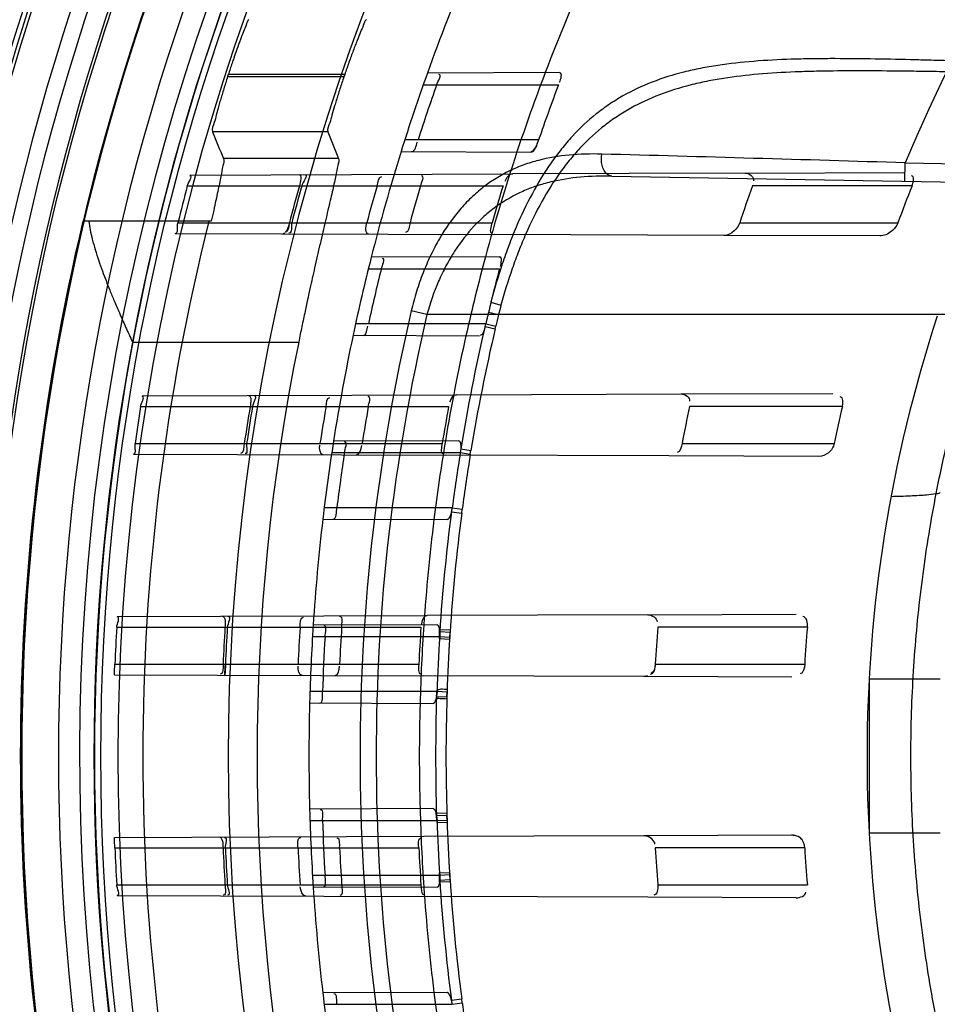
# Model space of a CAD drawing. Header units: millimetres. Extents: x 0 to 297, y 0 to 210.
# Tile 23 of 256: x 147.041 to 147.165, y 91.323 to 91.456. Entities that reach past the tile are written whole.
import ezdxf

# ---------------------------------------------------------------- set-up
doc = ezdxf.new("R2010")
doc.units = ezdxf.units.MM
doc.header["$LTSCALE"] = 16.335
doc.layers.get('0').update_dxf_attribs({"linetype": 'CONTINUOUS'})
for name, color, linetype in [('01_GLOBAL', 7, 'CONTINUOUS'), ('INTFCLR_144815', 7, 'CONTINUOUS'), ('INTFCLR_72935', 7, 'CONTINUOUS')]:
    doc.layers.add(name, color=color, linetype=linetype)

msp = doc.modelspace()

# ---------------------------------------------------------------- linework, layer by layer
at = {"color": 7, "linetype": 'Continuous'}
msp.add_circle((148.0808034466, 92.1164639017), 1.9, dxfattribs=at)
at = {"color": 9, "linetype": 'Continuous'}
msp.add_arc((148.0808034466, 92.1164639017), 1.8756493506, 182.9674534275, 267.0325465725, dxfattribs=at)
at = {"layer": '01_GLOBAL', "color": 7, "linetype": 'Continuous'}
msp.add_circle((148.0808034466, 92.1164639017), 1.925, dxfattribs=at)
at = {"layer": 'INTFCLR_144815', "color": 9, "linetype": 'Continuous'}
for p, q in [((147.0847483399, 91.44896609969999), (147.0689318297, 91.44896609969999)), ((147.0688402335, 91.4486821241), (147.084651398, 91.4486821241)), ((147.0824733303, 91.44119240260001), (147.0667942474, 91.44119240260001)), ((147.0838942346, 91.43756573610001), (147.0682638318, 91.43756573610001)), ((147.0559003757, 91.4125999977), (147.0784937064, 91.4125999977))]:
    msp.add_line(p, q, dxfattribs=at)
at = {"layer": 'INTFCLR_144815', "color": 6, "linetype": 'Continuous'}
msp.add_line((147.0666176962, 91.4290281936), (147.0491687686, 91.4290281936), dxfattribs=at)
for radius in [0.3190566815, 0.3040475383]:
    msp.add_circle((147.3556636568, 91.35632411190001), radius, dxfattribs=at)
for radius, start, end in [(0.4398395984, 313.9937911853, 154.5150993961), (0.4248395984, 312.9543589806, 154.5144414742), (0.4107861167, 108.7136429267, 257.7559644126), (0.3305190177, 45.0000000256, 314.9999999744), (0.329927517, 44.99999995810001, 315.0000000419), (0.3294494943, 44.99999997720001, 315.0000000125), (0.3194853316, 47.86578076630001, 312.1342192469), (0.3149183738, 45.72777364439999, 314.2722263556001), (0.3049205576, 45.6663486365, 314.3336513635), (0.305, 126.3221328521, 169.3673701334), (0.3013265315, 162.0945480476, 162.1512840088), (0.2863173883, 161.1214044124, 161.1814515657), (0.2983582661, 165.8961331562, 194.1038668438), (0.2828253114, 168.5228250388, 191.4771749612), (0.36, 180, 209.9999999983)]:
    msp.add_arc((147.3556636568, 91.35632411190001), radius, start, end, dxfattribs=at)
at = {"layer": 'INTFCLR_144815', "color": 9, "linetype": 'Continuous'}
for centre, radius, start, end in [((147.3556636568, 91.35632411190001), 0.3443130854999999, 52.2436298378, 307.7563701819), ((147.3556636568, 91.35632411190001), 0.4080560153, 125.9035433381, 247.5002459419), ((147.3556636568, 91.35632411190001), 0.3243260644, 52.5411294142, 307.4588705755), ((147.3556636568, 91.35632411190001), 0.3148108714, 45.7280221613, 314.2719778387), ((147.3556636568, 91.35632411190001), 0.3098116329, 45.73034182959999, 314.2696581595), ((147.3556636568, 91.35632411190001), 0.3468891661, 128.484146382, 209.9999999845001), ((147.3556636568, 91.35632411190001), 0.3069439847, 128.4841463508, 246.0405071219), ((147.355663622, 91.35632413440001), 0.3681107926, 141.0362107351, 247.5002459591), ((147.3556636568, 91.35632411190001), 0.3393168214, 138.4596802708, 165.5403197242), ((147.3556636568, 91.35632411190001), 0.3221742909, 159.8664381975, 203.1335617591), ((147.3556636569, 91.35632411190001), 0.315, 166.6554352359, 193.3445647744), ((147.3556636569, 91.35632411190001), 0.305, 169.3673701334, 190.6326298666)]:
    msp.add_arc(centre, radius, start, end, dxfattribs=at)
at = {"layer": 'INTFCLR_144815', "color": 6, "linetype": 'Continuous'}
for centre, major_axis, ratio, start_param, end_param in [((147.3556636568, 91.6493707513), (0, 0.4397933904), 0.7456587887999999, -4.2192934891, -4.2099081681), ((147.3556636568, 91.63138354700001), (0, 0.4127988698), 0.7456587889, -4.2335651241, -4.2236405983)]:
    msp.add_ellipse(centre, major_axis=major_axis, ratio=ratio, start_param=start_param, end_param=end_param, dxfattribs=at)
for points, knots in [([(147.0717238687, 91.4564558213), (147.0715116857, 91.45625549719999), (147.0713568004, 91.4556378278), (147.0709481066, 91.4547491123), (147.0705489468, 91.45364863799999), (147.0701048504, 91.4524412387), (147.0697336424, 91.4513725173), (147.0694300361, 91.450479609), (147.069182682, 91.4497364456), (147.069014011, 91.449220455), (147.0689318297, 91.44896609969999)], [0, 0, 0, 0, 0.1094306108, 0.2230668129, 0.3723575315, 0.5460542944, 0.7062836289, 0.7964219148, 0.8997590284, 1, 1, 1, 1]), ([(147.087691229, 91.4564558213), (147.0874690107, 91.45625101), (147.087296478, 91.455612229), (147.0868546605, 91.4546918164), (147.0865059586, 91.4537753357), (147.0861734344, 91.4529209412), (147.0859004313, 91.45219541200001), (147.0856164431, 91.451426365), (147.0853269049, 91.45062437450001), (147.0850358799, 91.44980081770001), (147.0848438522, 91.4492454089), (147.0847483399, 91.44896609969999)], [0, 0, 0, 0, 0.1125708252, 0.230568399, 0.3859711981, 0.4756994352, 0.5724421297, 0.6746373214, 0.7810981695, 0.8900432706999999, 1, 1, 1, 1]), ([(147.0688402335, 91.4486821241), (147.0687507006, 91.4484040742), (147.0685748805, 91.4478517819), (147.068319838, 91.4470321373), (147.0680782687, 91.4462358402), (147.0678511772, 91.44547273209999), (147.0675893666, 91.4445500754), (147.0672812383, 91.44353508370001), (147.0670762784, 91.4423746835), (147.0666390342, 91.44157976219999), (147.0667942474, 91.44119240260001)], [0, 0, 0, 0, 0.1127762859, 0.2237720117, 0.3313927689, 0.4340920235, 0.5309766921, 0.7024339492, 0.8388910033, 1, 1, 1, 1]), ([(147.084651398, 91.4486821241), (147.084556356, 91.4484032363), (147.0843697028, 91.44784936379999), (147.0840988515, 91.4470274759), (147.0838422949, 91.4462294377), (147.0836011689, 91.44546515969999), (147.0833230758, 91.4445422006), (147.0829972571, 91.4435284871), (147.0827744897, 91.4423700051), (147.0823228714, 91.4415811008), (147.0824733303, 91.44119240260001)], [0, 0, 0, 0, 0.1132283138, 0.2246143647, 0.3325397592, 0.435420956, 0.5324097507, 0.7037562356, 0.8398242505, 1, 1, 1, 1]), ([(147.0682638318, 91.43756573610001), (147.0683925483, 91.4372516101), (147.0681077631, 91.4363793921), (147.0679753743, 91.4352736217), (147.067721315, 91.4341121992), (147.0674954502, 91.4330303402), (147.0672293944, 91.4318108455), (147.0669336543, 91.4304619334), (147.0667259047, 91.4295197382), (147.0666176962, 91.4290281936)], [0, 0, 0, 0, 0.1170119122, 0.2857467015, 0.3965375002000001, 0.5239265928, 0.6674580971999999, 0.8265150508, 1, 1, 1, 1]), ([(147.0838942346, 91.43756573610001), (147.0840144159, 91.4372626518), (147.0837334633, 91.4364340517), (147.0835928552, 91.43538365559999), (147.0833375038, 91.4342852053), (147.0831093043, 91.4332604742), (147.0828399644, 91.4321017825), (147.0825400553, 91.4308175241), (147.0822115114, 91.4294172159), (147.0818575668, 91.42790710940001), (147.0814853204, 91.4263065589), (147.0811101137, 91.42468004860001), (147.0807532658, 91.4231126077), (147.0804227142, 91.42164148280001), (147.0800948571, 91.4201647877), (147.0797420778, 91.41855057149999), (147.0793451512, 91.4167052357), (147.0789221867, 91.4146939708), (147.0786358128, 91.4132999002), (147.0784937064, 91.4125999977)], [0, 0, 0, 0, 0.0382781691, 0.0927907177, 0.1285247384, 0.1697517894, 0.2162924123, 0.2681033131, 0.3246091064, 0.3851484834, 0.4502004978, 0.5175319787, 0.5811197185, 0.6389302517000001, 0.6945516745, 0.7587086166, 0.8329158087, 0.9161531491, 1, 1, 1, 1]), ([(147.0499586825, 91.4290281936), (147.0500121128, 91.4286334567), (147.050154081, 91.42780656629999), (147.0504515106, 91.4265162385), (147.050843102, 91.4251193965), (147.0513061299, 91.4236755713), (147.0518036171, 91.4222722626), (147.0523069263, 91.4209440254), (147.0528390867, 91.4196046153), (147.0534471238, 91.4181400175), (147.0541660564, 91.4164632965), (147.0549950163, 91.41459377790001), (147.0555904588, 91.4132799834), (147.0559003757, 91.4125999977)], [0, 0, 0, 0, 0.068202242, 0.1435380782, 0.2266295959, 0.3165126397, 0.4030980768, 0.4815233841, 0.5596981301, 0.6498566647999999, 0.7530316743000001, 0.8720522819, 1, 1, 1, 1])]:
    msp.add_open_spline(points, degree=3, knots=knots, dxfattribs=at)
at = {"layer": 'INTFCLR_72935', "color": 9, "linetype": 'Continuous'}
for p, q in [((147.1139128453, 91.449230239), (147.0959860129, 91.4491676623)), ((147.0954217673, 91.44757411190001), (147.1138021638, 91.44757411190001)), ((147.1111007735, 91.4400741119), (147.0929121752, 91.4400741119)), ((147.0924134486, 91.43849303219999), (147.1100351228, 91.4384315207)), ((147.1608789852, 91.434462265), (147.1609226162, 91.4369618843)), ((147.1609226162, 91.4369618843), (147.3382509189, 91.43386660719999)), ((147.1392018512, 91.43556851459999), (147.1607392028, 91.4356436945)), ((147.0637354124, 91.435305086), (147.107573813, 91.4354581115)), ((147.1210440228, 91.4351575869), (147.3382072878, 91.431366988)), ((147.0633591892, 91.43382411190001), (147.1062674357, 91.43382411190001)), ((147.1618505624, 91.43382411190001), (147.1401603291, 91.43382411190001)), ((147.0620790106, 91.4288241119), (147.1047708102, 91.4288241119)), ((147.1384216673, 91.4288241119), (147.1599184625, 91.4288241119)), ((147.0616987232, 91.4273502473), (147.1050892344, 91.4271987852)), ((147.1574471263, 91.427016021), (147.1362836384, 91.4270898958)), ((147.1057283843, 91.4242016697), (147.0883562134, 91.4241410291)), ((147.0879635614, 91.4225741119), (147.1057856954, 91.4225741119)), ((147.0959230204, 91.41632411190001), (147.0937934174, 91.4168262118)), ((147.1046217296, 91.4180222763), (147.1059862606, 91.41762333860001)), ((147.3606636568, 91.41632411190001), (147.0959230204, 91.41632411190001)), ((147.1042895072, 91.4166559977), (147.1056462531, 91.41632411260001)), ((147.1039146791, 91.41507411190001), (147.0862182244, 91.41507411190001)), ((147.1038210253, 91.4147243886), (147.105190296, 91.41440079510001)), ((147.103914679, 91.41507411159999), (147.105271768, 91.4147513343)), ((147.105190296, 91.41440079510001), (147.1052717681, 91.4147513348)), ((147.0858831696, 91.41351582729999), (147.1030553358, 91.4134558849)), ((147.0572291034, 91.40528237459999), (147.0999309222, 91.4054314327)), ((147.1304673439, 91.4055380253), (147.1510712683, 91.4056099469)), ((147.0570131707, 91.40382411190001), (147.098871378, 91.40382411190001)), ((147.1523742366, 91.40382411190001), (147.1316023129, 91.40382411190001)), ((147.0562606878, 91.39882411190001), (147.0979980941, 91.39882411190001)), ((147.1002460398, 91.39918253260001), (147.0832289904, 91.3991231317)), ((147.1005162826, 91.3980924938), (147.1019043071, 91.39786098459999)), ((147.1305972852, 91.39882411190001), (147.1512666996, 91.39882411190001)), ((147.0560383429, 91.3973700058), (147.0984902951, 91.39722182)), ((147.0829901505, 91.3975741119), (147.1004588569, 91.3975741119)), ((147.1004588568, 91.397574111), (147.1018178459, 91.3973502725)), ((147.1018178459, 91.3973502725), (147.1019043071, 91.39786098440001)), ((147.1491958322, 91.39704482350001), (147.1287905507, 91.3971160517)), ((147.0993579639, 91.3900741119), (147.0819606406, 91.3900741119)), ((147.0993579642, 91.39007411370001), (147.100717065, 91.38989175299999)), ((147.0992511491, 91.38950578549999), (147.1006463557, 91.3893218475)), ((147.1006463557, 91.3893218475), (147.1007170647, 91.3898917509)), ((147.0817746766, 91.38853016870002), (147.0986781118, 91.3884711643)), ((147.0538340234, 91.3752705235), (147.0959595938, 91.37541757)), ((147.1259533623, 91.3755222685), (147.1461025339, 91.37559260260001)), ((147.0972909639, 91.3741722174), (147.0804620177, 91.3741134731)), ((147.0537659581, 91.3738241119), (147.0951082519, 91.3738241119)), ((147.1476176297, 91.3738241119), (147.1272792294, 91.3738241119)), ((147.0803668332, 91.37257411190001), (147.0976548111, 91.37257411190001)), ((147.0535176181, 91.36882411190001), (147.0948210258, 91.36882411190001)), ((147.1269500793, 91.36882411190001), (147.1472562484, 91.36882411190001)), ((147.0534420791, 91.3673790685), (147.0954872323, 91.3672323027)), ((147.1454924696, 91.3670577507), (147.1254058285, 91.3671278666)), ((147.1560126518, 91.3668164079), (147.1560126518, 91.3458318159)), ((147.1560126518, 91.3668164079), (147.1656636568, 91.3668164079)), ((147.0972913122, 91.3650741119), (147.0800265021, 91.3650741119)), ((147.0799819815, 91.36353642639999), (147.0967740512, 91.3634778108)), ((147.0967740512, 91.3491704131), (147.0799819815, 91.3491117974)), ((147.0800265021, 91.3475741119), (147.0972913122, 91.3475741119)), ((147.0534420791, 91.3452691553), (147.0954872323, 91.34541592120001)), ((147.1254058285, 91.34552035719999), (147.1454924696, 91.34559047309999)), ((147.1656636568, 91.3458318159), (147.1560126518, 91.3458318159)), ((147.0535176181, 91.3438241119), (147.0948210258, 91.3438241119)), ((147.1472562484, 91.3438241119), (147.1269500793, 91.3438241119)), ((147.0976548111, 91.34007411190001), (147.0803668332, 91.34007411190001)), ((147.0537659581, 91.33882411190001), (147.0951082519, 91.33882411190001)), ((147.0804620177, 91.3385347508), (147.0972909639, 91.3384760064)), ((147.1272792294, 91.33882411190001), (147.1476176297, 91.33882411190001)), ((147.0538340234, 91.33737770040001), (147.0959595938, 91.33723065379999)), ((147.146102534, 91.33705562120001), (147.1259533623, 91.33712595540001)), ((147.0986781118, 91.3241770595), (147.0817746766, 91.3241180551)), ((147.0992511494, 91.3231424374), (147.1006463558, 91.3233263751)), ((147.1007170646, 91.3227564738), (147.1006463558, 91.32332637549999)), ((147.0819606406, 91.32257411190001), (147.0993579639, 91.32257411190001)), ((147.0993579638, 91.32257411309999), (147.1007170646, 91.3227564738))]:
    msp.add_line(p, q, dxfattribs=at)
at = {"layer": 'INTFCLR_72935', "color": 7, "linetype": 'Continuous'}
for p, q in [((147.1111007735, 91.4400741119), (147.1108431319, 91.4394412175)), ((147.0765586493, 91.42741518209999), (147.0763362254, 91.4272991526)), ((147.0976445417, 91.372241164), (147.0976458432, 91.37353659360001)), ((147.0976458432, 91.37353659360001), (147.0990868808, 91.3734587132)), ((147.0976555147, 91.3731986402), (147.0976548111, 91.37257411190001)), ((147.0990597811, 91.37310508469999), (147.0976555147, 91.3731986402)), ((147.0990868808, 91.3734587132), (147.0989909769, 91.3721777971)), ((147.099013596, 91.3724869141), (147.0990597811, 91.37310508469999)), ((147.0989909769, 91.3721777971), (147.0976445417, 91.372241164)), ((147.0976548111, 91.3725741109), (147.0990135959, 91.37248691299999)), ((147.0534707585, 91.36780284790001), (147.0535176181, 91.36882411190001)), ((147.0685339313, 91.36882411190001), (147.0684828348, 91.3677658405)), ((147.0534420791, 91.3673790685), (147.0534707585, 91.36780284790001)), ((147.0684828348, 91.3677658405), (147.0684515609, 91.3673266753)), ((147.125910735, 91.36723062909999), (147.1254058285, 91.3671278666)), ((147.0972291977, 91.3644356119), (147.0972956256, 91.3653197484)), ((147.0972913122, 91.3650741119), (147.0972291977, 91.3644356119)), ((147.0986499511, 91.3650272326), (147.0972913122, 91.3650741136)), ((147.0986581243, 91.3653870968), (147.0986293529, 91.3640723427)), ((147.0986358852, 91.3643906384), (147.0986499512, 91.3650272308)), ((147.0972291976, 91.3644356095), (147.0986358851, 91.36439063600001)), ((147.0971858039, 91.3485502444), (147.09862868, 91.3486159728)), ((147.0973142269, 91.3472318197), (147.0971858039, 91.3485502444)), ((147.09862868, 91.3486159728), (147.0986574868, 91.34730264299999)), ((147.0986358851, 91.3482575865), (147.0972291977, 91.34821261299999)), ((147.0972291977, 91.34821261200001), (147.0972913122, 91.3475741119)), ((147.0972913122, 91.3475741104), (147.0986499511, 91.3476209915)), ((147.0986574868, 91.34730264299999), (147.0973142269, 91.3472318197)), ((147.0986499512, 91.34762099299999), (147.0986358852, 91.3482575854)), ((147.0534707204, 91.3448461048), (147.0534420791, 91.3452691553)), ((147.0535176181, 91.3438241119), (147.0534707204, 91.3448461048)), ((147.1254058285, 91.34552035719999), (147.1259126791, 91.34541677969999)), ((147.1460632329, 91.3454857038), (147.1454924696, 91.34559047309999)), ((147.0976446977, 91.3404518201), (147.0989874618, 91.3405137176)), ((147.0989874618, 91.3405137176), (147.0990833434, 91.3392340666)), ((147.0976459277, 91.3391579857), (147.0976446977, 91.3404518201)), ((147.0990833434, 91.3392340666), (147.0976459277, 91.3391579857)), ((147.099013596, 91.3401613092), (147.0976548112, 91.3400741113)), ((147.0976548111, 91.34007411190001), (147.0976555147, 91.3394495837)), ((147.0976555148, 91.33944958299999), (147.0990597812, 91.3395431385)), ((147.0990597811, 91.3395431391), (147.099013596, 91.3401613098))]:
    msp.add_line(p, q, dxfattribs=at)
at = {"layer": 'INTFCLR_72935', "color": 6, "linetype": 'Continuous'}
for p, q in [((147.1392018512, 91.43556851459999), (147.107573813, 91.4354581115)), ((147.1362836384, 91.4270898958), (147.1050892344, 91.4271987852)), ((147.0999309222, 91.4054314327), (147.1304673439, 91.4055380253)), ((147.1005162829, 91.3980924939), (147.1004588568, 91.397574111)), ((147.1287905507, 91.3971160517), (147.0984902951, 91.39722182)), ((147.1259533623, 91.3755222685), (147.0959595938, 91.37541757)), ((147.1254058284, 91.3671278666), (147.0954872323, 91.3672323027)), ((147.0954872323, 91.34541592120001), (147.1254058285, 91.34552035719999)), ((147.1259533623, 91.33712595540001), (147.0959595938, 91.33723065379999))]:
    msp.add_line(p, q, dxfattribs=at)
at = {"layer": 'INTFCLR_72935', "color": 7, "linetype": 'Continuous'}
msp.add_lwpolyline([(147.1108431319, 91.4394412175), (147.1108016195, 91.4393571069), (147.1107585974, 91.4392728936), (147.1107140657, 91.43918907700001), (147.1106679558, 91.439106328), (147.1106203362, 91.4390250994), (147.1105714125, 91.4389456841), (147.1105206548, 91.43886822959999), (147.1104685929, 91.4387942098), (147.1104170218, 91.4387256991), (147.1103658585, 91.4386630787), (147.110315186, 91.4386069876), (147.1102670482, 91.4385589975), (147.1102221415, 91.43851940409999), (147.1101797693, 91.4384874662), (147.110139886, 91.4384627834), (147.1101024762, 91.4384452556), (147.1100675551, 91.4384348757), (147.1100351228, 91.4384315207)], dxfattribs=at)
at = {"layer": 'INTFCLR_72935', "color": 6, "linetype": 'Continuous'}
for points in [[(147.1002460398, 91.39918253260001), (147.1002723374, 91.3991798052), (147.1002978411, 91.39917131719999), (147.1003225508, 91.3991569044), (147.1003466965, 91.39913627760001), (147.1003700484, 91.39910939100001), (147.1003919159, 91.3990768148), (147.1004121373, 91.39903907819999), (147.1004308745, 91.3989962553), (147.1004479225, 91.3989485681), (147.1004632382, 91.398896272), (147.1004768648, 91.3988396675), (147.1004887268, 91.39877903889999), (147.1004987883, 91.3987147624), (147.1005070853, 91.3986470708), (147.1005136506, 91.3985759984), (147.100518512, 91.3985017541), (147.1005216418, 91.3984246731), (147.1005229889, 91.3983449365), (147.1005225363, 91.39826278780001), (147.100520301, 91.39817854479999), (147.100516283, 91.398092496)], [(147.0992511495, 91.3895057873), (147.0992294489, 91.3894230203), (147.0992069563, 91.3893425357), (147.0991836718, 91.3892645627), (147.0991595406, 91.38918944), (147.0991346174, 91.3891172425), (147.0991090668, 91.38904782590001), (147.0990830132, 91.38898162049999), (147.099056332, 91.3889186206), (147.0990288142, 91.38885820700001), (147.0990002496, 91.3888004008), (147.0989708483, 91.38874597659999), (147.098941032, 91.3886955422), (147.0989107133, 91.388649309), (147.0988799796, 91.3886077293), (147.0988495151, 91.3885715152), (147.098819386, 91.3885408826), (147.098789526, 91.3885157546), (147.0987604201, 91.3884961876), (147.0987322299, 91.38848222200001), (147.0987047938, 91.38847388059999), (147.0986781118, 91.3884711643)], [(147.0972909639, 91.3741722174), (147.0973199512, 91.37416884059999), (147.0973484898, 91.37415844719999), (147.0973765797, 91.3741409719), (147.0974044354, 91.3741162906), (147.0974318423, 91.3740844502), (147.097458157, 91.374045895), (147.0974833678, 91.3740008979), (147.0975074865, 91.3739497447), (147.0975299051, 91.37389331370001), (147.0975503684, 91.37383258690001), (147.0975691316, 91.3737676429), (147.0975863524, 91.3736979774), (147.097602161, 91.3736234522), (147.0976164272, 91.3735447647), (147.0976289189, 91.37346252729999), (147.0976395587, 91.37337721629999), (147.097648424, 91.3732891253), (147.0976555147, 91.3731986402)], [(147.0972291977, 91.3644356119), (147.0972148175, 91.36435507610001), (147.0971993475, 91.36427675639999), (147.0971827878, 91.36420089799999), (147.0971650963, 91.3641278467), (147.097146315, 91.3640577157), (147.0971265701, 91.3639904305), (147.0971058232, 91.36392607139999), (147.0970841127, 91.3638650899), (147.0970616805, 91.3638079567), (147.0970384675, 91.36375484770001), (147.0970145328, 91.3637059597), (147.0969902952, 91.36366166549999), (147.0969658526, 91.3636221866), (147.0969411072, 91.3635874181), (147.0969161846, 91.36355723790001), (147.0968907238, 91.3635314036), (147.0968650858, 91.363510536), (147.0968404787, 91.3634952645), (147.0968173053, 91.363485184), (147.0967951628, 91.3634795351), (147.0967740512, 91.3634778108)], [(147.0967740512, 91.3491704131), (147.0967884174, 91.349169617), (147.0968028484, 91.349167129), (147.0968173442, 91.34916295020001), (147.0968319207, 91.349157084), (147.096846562, 91.3491495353), (147.0968612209, 91.34914030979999), (147.0968759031, 91.3491294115), (147.0968906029, 91.3491168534), (147.0969052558, 91.3491026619), (147.0969198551, 91.3490868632), (147.0969344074, 91.349069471), (147.0969488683, 91.34905049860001), (147.0969632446, 91.3490299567), (147.0969775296, 91.3490078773), (147.0969916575, 91.34898431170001), (147.0970056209, 91.34895930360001), (147.0970194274, 91.348932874), (147.0970330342, 91.3489050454), (147.0970464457, 91.3488758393), (147.0970596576, 91.348845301), (147.0970726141, 91.3488134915), (147.097085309, 91.34878046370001), (147.0970977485, 91.3487462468), (147.097109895, 91.3487108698), (147.0971217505, 91.34867436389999), (147.097133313, 91.34863678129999), (147.097144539, 91.3485981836), (147.0971554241, 91.34855862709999), (147.0971659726, 91.3485181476), (147.0971761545, 91.34847677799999), (147.0971859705, 91.3484345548), (147.0971954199, 91.3483915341), (147.0972044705, 91.3483477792), (147.0972131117, 91.348303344), (147.0972213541, 91.34825827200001), (147.0972291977, 91.34821261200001)], [(147.0976555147, 91.3394495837), (147.0976493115, 91.3393691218), (147.0976417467, 91.3392907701), (147.0976328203, 91.339214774), (147.0976225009, 91.3391414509), (147.09761082, 91.3390709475), (147.0975978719, 91.33900327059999), (147.0975836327, 91.3389385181), (147.0975681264, 91.3388770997), (147.0975515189, 91.3388194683), (147.0975337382, 91.3387657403), (147.0975148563, 91.33871616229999), (147.0974952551, 91.3386712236), (147.0974750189, 91.338631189), (147.0974540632, 91.3385958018), (147.0974325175, 91.33856477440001), (147.0974104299, 91.33853820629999), (147.0973877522, 91.3385162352), (147.0973644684, 91.33849884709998), (147.097340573, 91.338486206), (147.0973160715, 91.3384785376), (147.0972909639, 91.3384760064)], [(147.0992511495, 91.3231424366), (147.0992294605, 91.32322672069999), (147.0992067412, 91.32330852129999), (147.0991830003, 91.3233878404), (147.0991581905, 91.3234648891), (147.099132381, 91.32353946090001), (147.0991057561, 91.3236109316), (147.0990782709, 91.32367940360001), (147.0990499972, 91.3237447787), (147.0990212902, 91.32380612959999), (147.0989921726, 91.3238633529), (147.0989626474, 91.32391655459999), (147.0989330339, 91.3239651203), (147.0989033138, 91.32400900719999), (147.0988735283, 91.3240482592), (147.0988440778, 91.3240823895), (147.0988149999, 91.32411129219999), (147.0987862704, 91.3241350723), (147.0987581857, 91.3241535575), (147.098730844, 91.3241666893), (147.0987041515, 91.32417452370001), (147.0986781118, 91.3241770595)]]:
    msp.add_lwpolyline(points, dxfattribs=at)
for centre, radius, start, end in [((147.3556636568, 91.35632411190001), 0.3017258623, 90, 270.0000000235), ((147.3556636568, 91.35632411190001), 0.2867456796, 90, 270.0000000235), ((147.3556636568, 91.35632411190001), 0.2757760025, 160.3263098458, 162.6651652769), ((147.3556636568, 91.35632411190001), 0.2607760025, 159.1304001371, 161.6462381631), ((147.3554257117, 91.35632868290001), 0.2738315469, 160.535826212, 162.1919982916), ((147.3553671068, 91.35632945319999), 0.2582231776, 159.3072909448, 161.076152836), ((147.3556421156, 91.3563253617), 0.3023828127, 165.1497552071, 166.1277321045), ((147.3553328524, 91.3563255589), 0.2873923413, 164.3558949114, 165.3885142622), ((147.3556415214, 91.3563255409), 0.2873793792, 164.3551674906, 165.3878368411), ((147.3560774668, 91.3563256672), 0.2779552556, 163.8104319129, 164.8808162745), ((147.355332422, 91.3563257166), 0.2715622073, 163.4184416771, 164.5160807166), ((147.3560770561, 91.35632583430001), 0.2615546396, 162.7645756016, 163.9079015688), ((147.3549672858, 91.3563264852), 0.2283591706, 160.1616709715, 161.4898933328), ((147.3549664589, 91.3563269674), 0.2080854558, 158.1344761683, 159.6104663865), ((147.3556636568, 91.35632411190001), 0.2757760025, 165.7642015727, 168.0308689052), ((147.3556636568, 91.35632411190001), 0.2607760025, 164.9141628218, 167.3433404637), ((147.3554271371, 91.3563270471), 0.2738333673, 165.9998323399, 167.611703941), ((147.3553768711, 91.356325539), 0.2582336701, 165.1348433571, 166.8499530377), ((147.3477196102, 91.35632724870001), 0.191993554, 161.8516146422, 198.1483744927), ((147.0984394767, 91.41635293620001), 0.0056225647, 343.1632973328, 346.8533059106), ((147.3556424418, 91.3563248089), 0.3023832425, 170.9623696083, 171.9204530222), ((147.3553333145, 91.35632489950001), 0.2873929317, 170.4867199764, 171.496002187), ((147.3556418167, 91.3563249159), 0.287379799, 170.4862845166, 171.4956140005), ((147.3560780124, 91.3563249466), 0.2779559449, 170.1605823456, 171.2050388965), ((147.3553329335, 91.35632497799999), 0.2715628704, 169.926563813, 170.9962955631), ((147.3560774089, 91.3563250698), 0.2615551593, 169.5368915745, 170.6487800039), ((147.3549678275, 91.3563253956), 0.2283599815, 167.9948681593, 169.2744925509), ((147.3549670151, 91.3563256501), 0.208086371, 166.8051591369, 168.2152960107), ((147.3556636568, 91.35632411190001), 0.2757760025, 171.0719019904, 173.2935009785), ((147.3556636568, 91.35632411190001), 0.2607760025, 170.541958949, 172.9174824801), ((147.3554280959, 91.35632574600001), 0.2738345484, 171.3364209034, 172.9206606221), ((147.3553962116, 91.3563221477), 0.258253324, 170.8085144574, 172.4903456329), ((147.0942149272, 91.3907465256), 0.005186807, 346.1600361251, 352.5512516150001), ((147.3556636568, 91.35632411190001), 0.2757760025, 176.3014783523, 178.5013841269), ((147.3556636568, 91.35632411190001), 0.2607760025, 176.076855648, 178.4266729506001), ((147.3556424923, 91.3563243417), 0.3023833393, 176.682279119, 177.6308608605), ((147.3553333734, 91.3563243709), 0.2873930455, 176.5090249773, 177.5072173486), ((147.3556421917, 91.3563243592), 0.2873802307, 176.5088667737, 177.507103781), ((147.3560780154, 91.3563243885), 0.2779560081, 176.3903501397, 177.4225309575), ((147.3553330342, 91.3563243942), 0.2715630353, 176.3052585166, 177.3618125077), ((147.3560776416, 91.3563244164), 0.2615554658, 176.1636884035, 177.260800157), ((147.3549680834, 91.3563245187), 0.2283603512, 175.6050305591, 176.8622747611), ((147.354967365, 91.3563245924), 0.2080868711, 175.1758886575, 176.5562406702), ((147.3554285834, 91.35632463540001), 0.2738351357, 176.5980490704, 178.1689953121), ((147.3553965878, 91.3563234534), 0.2582535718, 176.3922681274, 178.058218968), ((147.3556636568, 91.35632411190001), 0.2757760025, 181.4986159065, 183.6985216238), ((147.3556636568, 91.35632411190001), 0.2607760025, 181.5733270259, 183.9231443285), ((147.3554285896, 91.3563235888), 0.2738351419, 181.8310047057, 183.4019509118), ((147.3553965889, 91.3563247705), 0.2582535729, 181.9417809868, 183.6077322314), ((147.3556424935, 91.35632388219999), 0.3023833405, 182.3691391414, 183.3177208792), ((147.3553333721, 91.3563238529), 0.2873930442, 182.4927826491, 183.490975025), ((147.3556421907, 91.35632386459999), 0.2873802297, 182.4928962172, 183.4911332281), ((147.3560780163, 91.3563238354), 0.277956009, 182.5774690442, 183.6096498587), ((147.3553330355, 91.35632382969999), 0.2715630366, 182.6381874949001, 183.6947414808), ((147.3560776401, 91.3563238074), 0.2615554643, 182.7391998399, 183.8363115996), ((147.354968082, 91.3563237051), 0.2283603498, 183.137725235, 184.3949694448), ((147.3549673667, 91.35632363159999), 0.2080868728, 183.4437593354, 184.8241113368), ((147.3556636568, 91.35632411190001), 0.2757760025, 186.706499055, 188.9280979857), ((147.3556636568, 91.35632411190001), 0.2607760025, 187.0825174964, 189.4580410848), ((147.094214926, 91.32190169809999), 0.0051868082, 7.448759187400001, 13.8399542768)]:
    msp.add_arc(centre, radius, start, end, dxfattribs=at)
at = {"layer": 'INTFCLR_72935', "color": 9, "linetype": 'Continuous'}
for centre, radius, start, end in [((147.3556636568, 91.35632411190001), 0.2107755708, 90.00000000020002, 157.5066823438), ((147.3556636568, 91.35632411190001), 0.2757760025, 157.139241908, 160.3263098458), ((147.3556636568, 91.35632411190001), 0.2607760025, 155.7561731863, 159.1304001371), ((147.3556636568, 91.35632411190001), 0.2757760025, 162.6651652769, 165.7642015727), ((147.3556636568, 91.35632411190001), 0.2607760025, 161.6462381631, 164.9141628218), ((146.7951635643, 79.4358079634), 12.0067265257, 88.2543374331, 88.4512733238), ((147.3532208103, 91.35632411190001), 0.2663889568, 166.8724621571, 193.1275380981), ((147.1796031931, 91.39766368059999), 0.0762747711, 164.8301698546, 165.8389969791), ((147.3532560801, 91.3563241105), 0.2642351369, 166.8753489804, 193.1246504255), ((147.3546719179, 91.35619909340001), 0.2561811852, 166.4262225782, 166.7878142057), ((147.3542805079, 91.3563140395), 0.2571803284, 166.8725284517, 170.6509789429), ((147.354297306, 91.35631401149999), 0.2557897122, 166.8743066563, 170.6522452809), ((147.3556636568, 91.35632411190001), 0.2757760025, 168.0308689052, 171.0719019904), ((147.3556636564, 91.35632411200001), 0.2607760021, 167.3433404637, 170.541958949), ((147.3542138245, 91.3562894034), 0.255714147, 170.7598247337, 172.4491581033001), ((147.3542327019, 91.35632451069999), 0.2571314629, 172.5856470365, 176.2372877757), ((147.3541925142, 91.3563300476), 0.2556836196, 172.5862435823, 176.2382036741), ((147.3556636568, 91.35632411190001), 0.2757760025, 173.2935009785, 176.3014783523), ((147.3556636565, 91.35632411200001), 0.2607760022, 172.9174824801, 176.076855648), ((147.3539163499, 91.35632220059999), 0.2554147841, 176.3714348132, 178.0468702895), ((147.3556636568, 91.35632411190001), 0.2757760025, 178.5013841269, 181.4986159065), ((147.3556636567, 91.35632411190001), 0.2607760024, 178.4266729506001, 181.5733270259), ((147.3556636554, 91.35632411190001), 0.258562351, 178.2030829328, 181.7968386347), ((147.354319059, 91.35632411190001), 0.2558103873, 178.192980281, 181.8070200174), ((147.3539163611, 91.3563260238), 0.2554147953, 181.9531296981, 183.6285655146), ((147.354297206, 91.35633002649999), 0.2571962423, 183.7631727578, 187.4138933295), ((147.3543134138, 91.35633000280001), 0.2558050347, 183.7626630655, 187.4128892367), ((147.3556636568, 91.35632411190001), 0.2757760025, 183.6985216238, 186.706499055), ((147.3556636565, 91.3563241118), 0.2607760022, 183.9231443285, 187.0825174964), ((147.3542138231, 91.3563588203), 0.2557141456, 187.5508417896, 189.2401754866)]:
    msp.add_arc(centre, radius, start, end, dxfattribs=at)
at = {"layer": 'INTFCLR_72935', "color": 7, "linetype": 'Continuous'}
for centre, radius, start, end in [((146.9870330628, 91.37157506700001), 0.0665414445, 356.3846199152, 357.6306037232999), ((147.0030375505, 91.37167592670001), 0.06555843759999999, 356.1961128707, 357.5068271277), ((146.974131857, 91.3405391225), 0.0794536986, 2.3695521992, 3.393324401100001)]:
    msp.add_arc(centre, radius, start, end, dxfattribs=at)
at = {"layer": 'INTFCLR_72935', "color": 6, "linetype": 'Continuous'}
for points, knots in [([(147.3556636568, 91.1700296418), (147.3519489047, 91.1698772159), (147.3445083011, 91.16979529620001), (147.3333629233, 91.17033944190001), (147.3222499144, 91.1715529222), (147.3111744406, 91.17344031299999), (147.3002016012, 91.17600164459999), (147.2895689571, 91.1791731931), (147.279170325, 91.18295487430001), (147.2690097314, 91.18734326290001), (147.258965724, 91.1924206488), (147.2492481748, 91.1980942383), (147.2398964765, 91.2043398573), (147.2309416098, 91.21113462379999), (147.2224164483, 91.2184532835), (147.2143486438, 91.2262709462), (147.2067693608, 91.23455599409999), (147.199704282, 91.2432800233), (147.193182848, 91.2524042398), (147.1872238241, 91.261899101), (147.1818460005, 91.2717340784), (147.1770698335, 91.2818714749), (147.1729141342, 91.2922682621), (147.1693908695, 91.3028904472), (147.1665102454, 91.3137052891), (147.164282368, 91.3246756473), (147.1627159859, 91.3357598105), (147.1618171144, 91.3469129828), (147.1615882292, 91.3580884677), (147.162028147, 91.3692467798), (147.1631333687, 91.3803511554), (147.1648997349, 91.39136845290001), (147.1673209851, 91.4022605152), (147.170388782, 91.412989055), (147.1740913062, 91.42351266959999), (147.1784135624, 91.4337900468), (147.1833376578, 91.4437829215), (147.1888467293, 91.4534604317), (147.1949185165, 91.46278492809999), (147.2015303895, 91.4717240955), (147.2086572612, 91.4802474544), (147.2162802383, 91.4883329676), (147.2243662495, 91.4959450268), (147.2328909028, 91.5030623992), (147.2418193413, 91.50965680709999), (147.2511217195, 91.5157059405), (147.2607607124, 91.52118737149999), (147.270692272, 91.5260785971), (147.280677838, 91.5302797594), (147.2904019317, 91.5337278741), (147.2994319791, 91.53639658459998), (147.3076071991, 91.5383917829), (147.3148890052, 91.5398469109), (147.3218052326, 91.5409617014), (147.3289541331, 91.5418465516), (147.336902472, 91.5425060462), (147.3459080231, 91.5428449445), (147.3522700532, 91.5427578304), (147.3556636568, 91.542618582)], [0, 0, 0, 0, 0.0185657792, 0.0371317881, 0.0556907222, 0.0743562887, 0.09320238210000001, 0.1119235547, 0.1297297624, 0.1484268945, 0.1671582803, 0.1858963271, 0.2045840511, 0.2232805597, 0.2419956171, 0.2606571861, 0.279345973, 0.2980347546, 0.3166822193, 0.3353169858, 0.3539795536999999, 0.37262367, 0.3912431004, 0.4098577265, 0.4284753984, 0.447098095, 0.4657246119, 0.4843422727, 0.5029402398, 0.5215093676, 0.5400730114, 0.5586323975, 0.5771953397, 0.5957586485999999, 0.6143210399, 0.632871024, 0.6514010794, 0.6699183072, 0.6884459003, 0.706933, 0.7254083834, 0.7438943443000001, 0.7623915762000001, 0.7808313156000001, 0.7993174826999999, 0.8177867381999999, 0.836209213, 0.8546573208, 0.8730372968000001, 0.8902751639, 0.9061519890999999, 0.920037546, 0.9322836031, 0.9432240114, 0.9550134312, 0.9682465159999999, 0.9830392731, 1, 1, 1, 1]), ([(147.1384216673, 91.4288241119), (147.1382784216, 91.42839624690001), (147.1377256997, 91.4275790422), (147.1367885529, 91.4270881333), (147.1362836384, 91.4270898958)], [0, 0, 0, 0, 0.4719123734, 1, 1, 1, 1]), ([(147.1599184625, 91.4288241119), (147.1597492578, 91.42836888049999), (147.1590751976, 91.42749575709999), (147.1580229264, 91.427014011), (147.1574471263, 91.427016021)], [0, 0, 0, 0, 0.4575382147, 1, 1, 1, 1]), ([(147.1512666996, 91.39882411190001), (147.1511650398, 91.3983368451), (147.150619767, 91.39745734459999), (147.149658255, 91.39704320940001), (147.1491958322, 91.39704482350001)], [0, 0, 0, 0, 0.5183990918, 1, 1, 1, 1])]:
    msp.add_open_spline(points, degree=3, knots=knots, dxfattribs=at)
at = {"layer": 'INTFCLR_72935', "color": 9, "linetype": 'Continuous'}
for points, knots in [([(147.1672574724, 91.4508208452), (147.1663212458, 91.45084822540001), (147.164453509, 91.4509008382), (147.1607484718, 91.4509961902), (147.156176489, 91.4510929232), (147.1516465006, 91.4511345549), (147.1480743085, 91.45110671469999), (147.1446002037, 91.4510275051), (147.1403869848, 91.45081293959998), (147.1362782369, 91.4503659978), (147.1331216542, 91.4498220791), (147.1301189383, 91.44915419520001), (147.126533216, 91.44804208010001), (147.1231722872, 91.44646879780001), (147.1206842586, 91.44492835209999), (147.1183112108, 91.44318592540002), (147.116131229, 91.44114317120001), (147.1141594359, 91.43884289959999), (147.1122653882, 91.43630042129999), (147.1101307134, 91.4327779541), (147.1083288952, 91.42897162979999), (147.1070403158, 91.42574251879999), (147.1058423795, 91.4223660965), (147.1050768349, 91.4197740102), (147.1046217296, 91.4180222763)], [0, 0, 0, 0, 0.0352810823, 0.0703821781, 0.1396082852, 0.2075369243, 0.2410165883, 0.2741661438, 0.3384305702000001, 0.3998748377, 0.4297058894, 0.459043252, 0.5157105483, 0.5707555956, 0.5982808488, 0.6258337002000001, 0.6815543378, 0.7102966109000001, 0.7398921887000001, 0.8008907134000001, 0.8650734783, 0.8982974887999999, 0.9318247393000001, 1, 1, 1, 1]), ([(147.167231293, 91.4493224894), (147.1663179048, 91.4493384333), (147.1644958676, 91.44936857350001), (147.1608820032, 91.44942066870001), (147.1564232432, 91.449466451), (147.152006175, 91.4494622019), (147.148523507, 91.4494022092), (147.1451360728, 91.4492949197), (147.1410275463, 91.44905339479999), (147.1370210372, 91.4485935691), (147.133941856, 91.44805045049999), (147.1310115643, 91.44739196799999), (147.1275122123, 91.44630725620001), (147.1242274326, 91.4447878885), (147.1217921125, 91.4433056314), (147.1194707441, 91.4416351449), (147.1173336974, 91.4396796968), (147.1153961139, 91.43747860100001), (147.113536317, 91.4350522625), (147.1114358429, 91.4316930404), (147.1096568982, 91.4280603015), (147.1083828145, 91.4249804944), (147.1071980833, 91.4217640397), (147.1064384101, 91.4192933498), (147.1059862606, 91.41762333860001)], [0, 0, 0, 0, 0.0354682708, 0.0707513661, 0.140325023, 0.2085905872, 0.2422382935, 0.2755577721, 0.3401723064, 0.4019813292, 0.4319996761, 0.461529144, 0.5185553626, 0.5738971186, 0.6015269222, 0.6291438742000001, 0.6848427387, 0.7134902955, 0.742931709, 0.8034511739, 0.8669424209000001, 0.8997507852, 0.9328263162, 1, 1, 1, 1]), ([(147.1196704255, 91.4381485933), (147.1181939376, 91.43818866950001), (147.115302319, 91.4381251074), (147.1117533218, 91.43754070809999), (147.1090728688, 91.4367130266), (147.106489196, 91.43562717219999), (147.1040622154, 91.4341150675), (147.1018759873, 91.43221218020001), (147.0997659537, 91.4299580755), (147.0979321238, 91.42730768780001), (147.096389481, 91.4243746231), (147.0953545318, 91.4219792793), (147.0946251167, 91.41989006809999), (147.0941214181, 91.4181592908), (147.0938977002, 91.41727335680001), (147.0937934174, 91.4168262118)], [0, 0, 0, 0, 0.1202136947, 0.2348020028, 0.2913526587, 0.3481958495, 0.462589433, 0.5220245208, 0.5837545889, 0.7134920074, 0.7826853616, 0.8533144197, 0.9256516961, 0.9626308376, 1, 1, 1, 1]), ([(147.1210440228, 91.4351575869), (147.1208353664, 91.435161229), (147.1196958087, 91.4356929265), (147.1195487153, 91.43719747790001), (147.1196704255, 91.4381485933)], [0, 0, 0, 0, 0.1787387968, 1, 1, 1, 1]), ([(147.1210440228, 91.4351575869), (147.1196181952, 91.4351824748), (147.1168291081, 91.4351074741), (147.1134046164, 91.4345740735), (147.1108102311, 91.4338334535), (147.1083189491, 91.43287257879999), (147.1059675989, 91.43154011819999), (147.1038336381, 91.42985592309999), (147.101789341, 91.4278808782), (147.0999961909, 91.4255491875), (147.0984798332, 91.4229604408), (147.0971141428, 91.4201271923), (147.0963290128, 91.41787107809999), (147.0959230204, 91.41632411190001)], [0, 0, 0, 0, 0.1247353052, 0.2435411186, 0.3019743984, 0.3604361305, 0.4768392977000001, 0.5365142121, 0.5978930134, 0.7251012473, 0.7921369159, 0.8601054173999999, 1, 1, 1, 1]), ([(147.1589980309, 91.39162163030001), (147.1598780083, 91.3916401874), (147.1611599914, 91.3916750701), (147.1627478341, 91.3917647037), (147.1640041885, 91.3918275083), (147.1647308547, 91.39200435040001), (147.1656636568, 91.3920234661), (147.1656636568, 91.3921837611)], [0, 0, 0, 0, 0.3932402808, 0.568792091, 0.7202678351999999, 0.9283840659, 1, 1, 1, 1])]:
    msp.add_open_spline(points, degree=3, knots=knots, dxfattribs=at)
at = {"layer": 'INTFCLR_72935', "color": 6, "linetype": 'Continuous'}
for points in [[(147.0972436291, 91.44757411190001), (147.0974022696, 91.4480229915), (147.0980182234, 91.44897249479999), (147.0975421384, 91.4489708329)], [(147.1139128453, 91.449230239), (147.1143673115, 91.4492318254), (147.1140647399, 91.4482920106), (147.113904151, 91.4478668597)], [(147.093841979, 91.4384880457), (147.09433325, 91.4384863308), (147.0944520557, 91.4392828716), (147.0946023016, 91.4397506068)], [(147.1392018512, 91.43556851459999), (147.1397009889, 91.43557025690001), (147.1404487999, 91.43499825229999), (147.140279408, 91.4345287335)], [(147.0633591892, 91.43382411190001), (147.0634804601, 91.43428147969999), (147.0641861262, 91.4352004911), (147.0637129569, 91.4351988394)], [(147.0785082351, 91.4353566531), (147.0790197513, 91.4353584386), (147.0787248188, 91.43431668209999), (147.078586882, 91.43382411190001)], [(147.0793210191, 91.4353594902), (147.0798509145, 91.4353613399), (147.0790519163, 91.43433437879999), (147.0789090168, 91.43382411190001)], [(147.0891446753, 91.43382411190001), (147.0892788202, 91.434286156), (147.0893346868, 91.4351002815), (147.0898158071, 91.4351019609)], [(147.0950632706, 91.43382411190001), (147.0951951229, 91.4342669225), (147.0956545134, 91.4352057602), (147.0951924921, 91.4352041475)], [(147.107573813, 91.4354581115), (147.1070820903, 91.435456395), (147.1066593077, 91.4349020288), (147.1065136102, 91.43443238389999)], [(147.1618505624, 91.43382411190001), (147.1620221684, 91.43425173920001), (147.1622249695, 91.435205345), (147.1617641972, 91.4352037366)], [(147.0616987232, 91.4273502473), (147.0622060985, 91.42734847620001), (147.0619573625, 91.4283315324), (147.0620790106, 91.4288241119)], [(147.077557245, 91.4288241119), (147.0774337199, 91.42835030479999), (147.0776663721, 91.4274036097), (147.0771767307, 91.4274053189)], [(147.0880307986, 91.4272583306), (147.0875001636, 91.42726018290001), (147.0876051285, 91.42831184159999), (147.0877435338, 91.4288241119)], [(147.0936264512, 91.4288241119), (147.0934976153, 91.4283590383), (147.0935006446, 91.4275086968), (147.0930180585, 91.4275103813)], [(147.1047708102, 91.4288241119), (147.1046418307, 91.4283770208), (147.1042873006, 91.4274298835), (147.1047526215, 91.4274282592)], [(147.089727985, 91.4225741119), (147.0898390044, 91.4230193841), (147.090343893, 91.42394344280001), (147.0898849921, 91.4239418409)], [(147.1057283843, 91.4242016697), (147.1061797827, 91.42420324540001), (147.105967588, 91.423289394), (147.1058517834, 91.4228531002)], [(147.0872774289, 91.4135109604), (147.0877437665, 91.4135093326), (147.0877948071, 91.41431088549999), (147.0878948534, 91.41476636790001)], [(147.1038210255, 91.4147243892), (147.10368516, 91.41427554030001), (147.1036213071, 91.4134849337), (147.1031523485, 91.4134865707)], [(147.0570131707, 91.40382411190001), (147.0570848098, 91.40427450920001), (147.0576741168, 91.4051784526), (147.0572180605, 91.4051768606)], [(147.0716576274, 91.4053327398), (147.0721665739, 91.40533451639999), (147.071976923, 91.4043260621), (147.0718928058, 91.40382411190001)], [(147.0724504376, 91.4053355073), (147.0729603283, 91.4053372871), (147.072298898, 91.4043269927), (147.072214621, 91.40382411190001)], [(147.082210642, 91.40382411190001), (147.0822877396, 91.40426863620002), (147.0822640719, 91.4050784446), (147.0827152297, 91.4050800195)], [(147.0879563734, 91.40382411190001), (147.0880352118, 91.40426789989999), (147.0883811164, 91.40517764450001), (147.0879303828, 91.4051760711)], [(147.0999309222, 91.4054314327), (147.0994781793, 91.40542985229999), (147.0991151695, 91.4048576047), (147.0990329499, 91.4044123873)], [(147.1304673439, 91.4055380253), (147.1309653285, 91.4055397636), (147.1317138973, 91.4050630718), (147.1316103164, 91.4045759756)], [(147.1523742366, 91.40382411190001), (147.1524789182, 91.4042706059), (147.1525571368, 91.4051736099), (147.1520985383, 91.4051720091)], [(147.0560383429, 91.3973700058), (147.0565286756, 91.3973682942), (147.0561917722, 91.3983386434), (147.0562606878, 91.39882411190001)], [(147.0711001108, 91.39882411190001), (147.0710282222, 91.3983433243), (147.0710945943, 91.3974493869), (147.0706084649, 91.3974510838)], [(147.0714218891, 91.39882411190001), (147.0713522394, 91.3983583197), (147.0716736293, 91.397426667), (147.0712026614, 91.397428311)], [(147.0818359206, 91.3972799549), (147.081378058, 91.3972815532), (147.0812905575, 91.3981161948), (147.0813605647, 91.39856867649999)], [(147.084718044, 91.3975741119), (147.0847913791, 91.3980553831), (147.0851973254, 91.3990362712), (147.0847105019, 91.3990345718)], [(147.0863368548, 91.3972642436), (147.0868226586, 91.39726254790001), (147.0869838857, 91.3980498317), (147.0870599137, 91.3985296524)], [(147.0979980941, 91.39882411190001), (147.0979234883, 91.39837106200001), (147.0976780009, 91.3974552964), (147.0981371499, 91.39745369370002)], [(147.1305972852, 91.39882411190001), (147.1305108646, 91.39836785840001), (147.1303869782, 91.39760366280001), (147.129922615, 91.3976052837)], [(147.0831483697, 91.3885253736), (147.0836943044, 91.38852346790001), (147.0836138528, 91.3895323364), (147.0836811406, 91.3900741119)], [(147.0680868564, 91.37532027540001), (147.0686019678, 91.3753220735), (147.0685049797, 91.37433827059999), (147.0684736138, 91.3738241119)], [(147.0688695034, 91.3753230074), (147.0693697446, 91.37532475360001), (147.0688257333, 91.37432342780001), (147.0687952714, 91.3738241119)], [(147.0959595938, 91.37541757), (147.095440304, 91.37541575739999), (147.0951719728, 91.3746125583), (147.095137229, 91.374094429)], [(147.1259533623, 91.3755222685), (147.1264753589, 91.3755240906), (147.127231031, 91.37508328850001), (147.1271910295, 91.3745628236)], [(147.0537659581, 91.3738241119), (147.0537933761, 91.37429708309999), (147.0543092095, 91.3752453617), (147.0538354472, 91.375243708)], [(147.0786734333, 91.3738241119), (147.0787037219, 91.3743042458), (147.0786484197, 91.3751917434), (147.0791295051, 91.37519342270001)], [(147.0820759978, 91.37257411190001), (147.082104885, 91.3730601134), (147.0824220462, 91.374029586), (147.0819351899, 91.3740278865)], [(147.0843344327, 91.3738241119), (147.0843661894, 91.3743158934), (147.0845770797, 91.3752829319), (147.0840842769, 91.3752812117)], [(147.1476176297, 91.3738241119), (147.147661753, 91.374346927), (147.1475455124, 91.37528244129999), (147.1470208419, 91.3752806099)], [(147.0682122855, 91.36882411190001), (147.0681917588, 91.3683526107), (147.0683366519, 91.36744994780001), (147.0678647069, 91.36745159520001)], [(147.0948210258, 91.36882411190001), (147.0947987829, 91.3683592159), (147.0946509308, 91.3674610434), (147.0951163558, 91.3674594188)], [(147.1472562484, 91.36882411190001), (147.1472272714, 91.3683425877), (147.1471175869, 91.36751527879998), (147.1466351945, 91.36751696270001)], [(147.0790072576, 91.3672898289), (147.0785429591, 91.36729144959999), (147.0783810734, 91.3680805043), (147.0784019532, 91.3685443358)], [(147.0834631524, 91.3672742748), (147.0839224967, 91.36727267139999), (147.0840130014, 91.36806959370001), (147.0840341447, 91.3685284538)], [(147.0813471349, 91.36353166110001), (147.0818771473, 91.363529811), (147.0817163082, 91.3645443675), (147.0817332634, 91.3650741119)], [(147.0817332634, 91.3475741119), (147.0817176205, 91.3480633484), (147.0819549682, 91.3490196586), (147.0814654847, 91.3490179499)], [(147.0676703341, 91.3453188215), (147.0682003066, 91.34532067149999), (147.0681892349, 91.34435358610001), (147.0682122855, 91.3438241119)], [(147.0685339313, 91.3438241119), (147.0685138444, 91.3442854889), (147.0689248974, 91.34520935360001), (147.0684630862, 91.34520774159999)], [(147.0784032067, 91.3438241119), (147.0783809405, 91.34431874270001), (147.0782818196, 91.3452599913), (147.0787769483, 91.34526171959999)], [(147.0840578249, 91.3438241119), (147.0840368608, 91.3442790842), (147.0841977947, 91.3451551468), (147.0837423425, 91.345153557)], [(147.0948210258, 91.3438241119), (147.0947988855, 91.344286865), (147.0946489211, 91.34518149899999), (147.0951122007, 91.3451831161)], [(147.0818299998, 91.3385299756), (147.0823511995, 91.33852815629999), (147.0821069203, 91.33955382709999), (147.0820759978, 91.34007411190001)], [(147.0538340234, 91.33737770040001), (147.0543166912, 91.3373760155), (147.0537938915, 91.3383422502), (147.0537659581, 91.33882411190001)], [(147.0684736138, 91.33882411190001), (147.0685025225, 91.3383502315), (147.0687199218, 91.33741661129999), (147.0682451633, 91.3374182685)], [(147.0687952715, 91.33882411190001), (147.0688234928, 91.33836152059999), (147.0693326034, 91.3374341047), (147.0688691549, 91.3374357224)], [(147.079445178, 91.3372883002), (147.0789611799, 91.3372899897), (147.0787340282, 91.33805358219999), (147.0787035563, 91.338536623)], [(147.0843344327, 91.33882411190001), (147.0843660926, 91.3383338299), (147.084578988, 91.3373692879), (147.0840876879, 91.33737100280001)], [(147.0951082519, 91.33882411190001), (147.0951402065, 91.33834757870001), (147.0950794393, 91.33746506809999), (147.0955570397, 91.33746340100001)], [(147.1272792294, 91.33882411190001), (147.1273177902, 91.3383223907), (147.1272455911, 91.3374114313), (147.1267423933, 91.33741318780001)], [(147.146102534, 91.33705562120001), (147.1466081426, 91.33705385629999), (147.147452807, 91.33732028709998), (147.1474102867, 91.3378241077)], [(147.0836811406, 91.32257411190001), (147.0836203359, 91.32306368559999), (147.0837850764, 91.3240036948), (147.0832917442, 91.3240019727)]]:
    msp.add_open_spline(points, degree=3, dxfattribs=at)
at = {"layer": 'INTFCLR_72935', "color": 7, "linetype": 'Continuous'}
for points in [[(147.1100351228, 91.4384315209), (147.1105779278, 91.4384262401), (147.1108061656, 91.4392428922), (147.110981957, 91.43975647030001)], [(147.0772351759, 91.4288241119), (147.0771118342, 91.4283564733), (147.0769932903, 91.4278307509), (147.0766392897, 91.42750123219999)], [(147.0772351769, 91.4288241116), (147.0771191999, 91.4283792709), (147.0771442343, 91.42755660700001), (147.0766845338, 91.427559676)], [(147.1269500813, 91.36882411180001), (147.1269225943, 91.3682992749), (147.1267606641, 91.3674216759), (147.1262351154, 91.36741886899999)], [(147.1269500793, 91.36882411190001), (147.126925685, 91.36837024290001), (147.1268294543, 91.3677466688), (147.1264097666, 91.3675721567)], [(147.1254058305, 91.34552035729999), (147.1258758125, 91.3455211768), (147.1266016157, 91.34528090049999), (147.1266246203, 91.34481148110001)], [(147.1259126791, 91.34541677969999), (147.1263548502, 91.3452324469), (147.1268309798, 91.344810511), (147.1268554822, 91.34433208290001)], [(147.1454924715, 91.34559047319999), (147.1460241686, 91.34559139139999), (147.1468688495, 91.34536593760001), (147.1468973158, 91.3448350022)], [(147.1472562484, 91.3438241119), (147.1472283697, 91.3443013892), (147.1470930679, 91.34495394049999), (147.1466454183, 91.34512181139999)]]:
    msp.add_open_spline(points, degree=3, dxfattribs=at)
for points, knots in [([(147.0972956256, 91.3653197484), (147.0973495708, 91.3653779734), (147.097581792, 91.36534068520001), (147.0978715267, 91.3655359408), (147.0982508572, 91.3653526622), (147.0985402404, 91.36545483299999), (147.0986581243, 91.3653870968)], [0, 0, 0, 0, 0.1717074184, 0.4252818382, 0.7058842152, 1, 1, 1, 1]), ([(147.0986293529, 91.3640723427), (147.098471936, 91.36407947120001), (147.0981705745, 91.3640974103), (147.0977375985, 91.3641002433), (147.0974739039, 91.36415042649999), (147.0971587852, 91.364094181), (147.0973297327, 91.36443002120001), (147.0972291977, 91.3644356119)], [0, 0, 0, 0, 0.2831769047, 0.5491048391, 0.7513760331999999, 0.8190537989, 1, 1, 1, 1])]:
    msp.add_open_spline(points, degree=3, knots=knots, dxfattribs=at)

doc.saveas('drawing.dxf')
